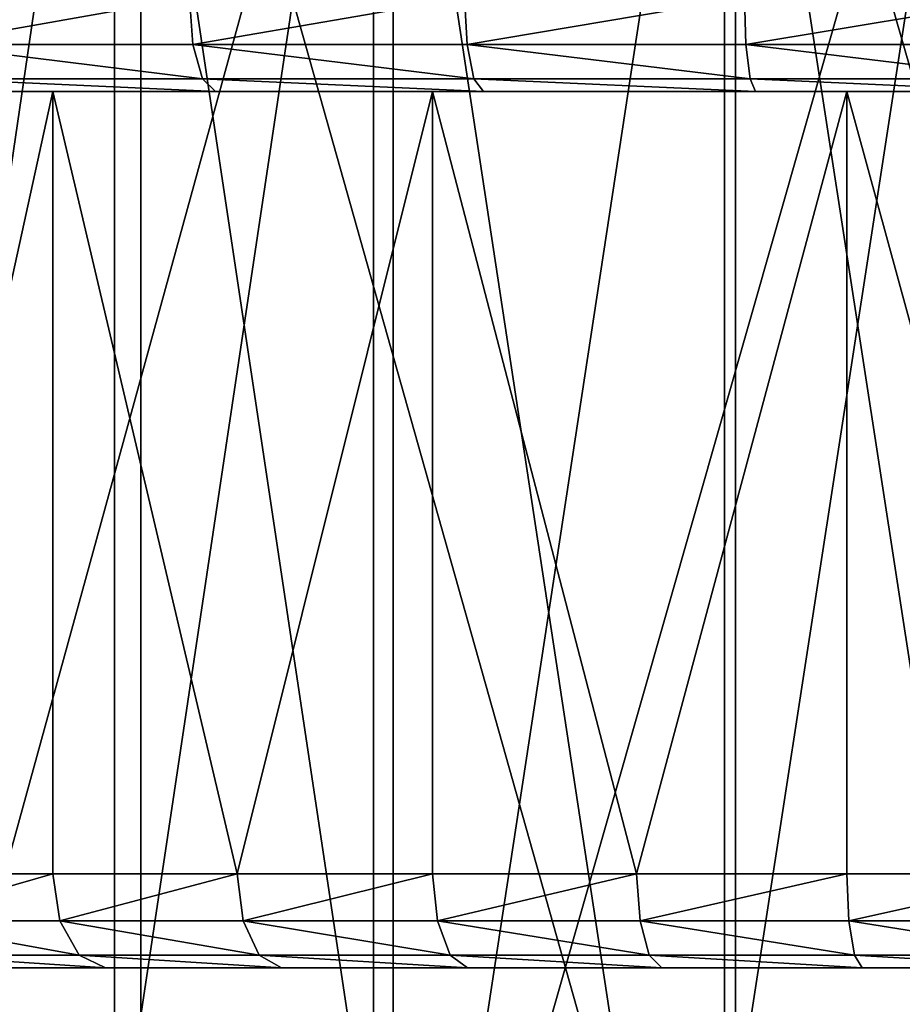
# Model space of a CAD drawing. Extents: x 2 to 502, y 1 to 119.
# Tile 47 of 76: x 297 to 307, y 16 to 26. Entities that reach past the tile are written whole.
import ezdxf

# ---------------------------------------------------------------- set-up
doc = ezdxf.new("R2010")
doc.units = 0
doc.header["$LTSCALE"] = 25.4
doc.layers.get('0').update_dxf_attribs({"color": 13, "linetype": 'CONTINUOUS'})

# ---------------------------------------------------------------- blocks, each defined once
blk = doc.blocks.new('SUNSET-A-7653_STL')
at = {"color": 250}
mesh = blk.add_polyface(dxfattribs=at)
corners = [(298.313, 31.889, 630.596), (295.18, 10.489, 631.651), (292.144, 31.889, 632.961)]
mesh.append_faces([[corners[k] for k in face] for face in [(0, 1, 2)]], dxfattribs={"color": 250})
mesh = blk.add_polyface(dxfattribs=at)
corners = [(298.592, 9.489, 631.556), (292.578, 31.889, 633.862), (292.578, 9.489, 633.862), (298.592, 31.889, 631.556)]
mesh.append_faces([[corners[k] for k in face] for face in [(0, 1, 2), (1, 0, 3)]], dxfattribs={"vtx0": -1, "color": 250})
mesh = blk.add_polyface(dxfattribs=at)
corners = [(297.861, 10.489, 707.269), (294.74, 31.889, 706.177), (294.74, 10.489, 706.177)]
mesh.append_faces([[corners[k] for k in face] for face in [(0, 1, 2)]], dxfattribs={"color": 250})
mesh = blk.add_polyface(dxfattribs=at)
corners = [(301.061, 31.889, 708.1), (294.74, 31.889, 706.177), (297.861, 10.489, 707.269)]
mesh.append_faces([[corners[k] for k in face] for face in [(0, 1, 2)]], dxfattribs={"color": 250})
mesh = blk.add_polyface(dxfattribs=at)
corners = [(301.272, 31.889, 707.122), (295.109, 9.489, 705.248), (295.109, 31.889, 705.248), (301.272, 9.489, 707.122)]
mesh.append_faces([[corners[k] for k in face] for face in [(0, 1, 2), (1, 0, 3)]], dxfattribs={"vtx0": -1, "color": 250})
mesh = blk.add_polyface(dxfattribs=at)
corners = [(298.313, 10.489, 630.596), (295.18, 10.489, 631.651), (298.313, 31.889, 630.596)]
mesh.append_faces([[corners[k] for k in face] for face in [(0, 1, 2)]], dxfattribs={"color": 250})
mesh = blk.add_polyface(dxfattribs=at)
corners = [(301.061, 31.889, 708.1), (297.861, 10.489, 707.269), (301.061, 10.489, 708.1)]
mesh.append_faces([[corners[k] for k in face] for face in [(0, 1, 2)]], dxfattribs={"color": 250})
mesh = blk.add_polyface(dxfattribs=at)
corners = [(304.786, 31.889, 629.279), (301.522, 10.489, 629.804), (298.313, 31.889, 630.596)]
mesh.append_faces([[corners[k] for k in face] for face in [(0, 1, 2)]], dxfattribs={"color": 250})
mesh = blk.add_polyface(dxfattribs=at)
corners = [(301.522, 10.489, 629.804), (298.313, 10.489, 630.596), (298.313, 31.889, 630.596)]
mesh.append_faces([[corners[k] for k in face] for face in [(0, 1, 2)]], dxfattribs={"color": 250})
mesh = blk.add_polyface(dxfattribs=at)
corners = [(304.904, 9.489, 630.272), (298.592, 31.889, 631.556), (298.592, 9.489, 631.556), (304.904, 31.889, 630.272)]
mesh.append_faces([[corners[k] for k in face] for face in [(0, 1, 2), (1, 0, 3)]], dxfattribs={"vtx0": -1, "color": 250})
mesh = blk.add_polyface(dxfattribs=at)
corners = [(304.318, 10.489, 708.663), (301.061, 31.889, 708.1), (301.061, 10.489, 708.1)]
mesh.append_faces([[corners[k] for k in face] for face in [(0, 1, 2)]], dxfattribs={"color": 250})
mesh = blk.add_polyface(dxfattribs=at)
corners = [(307.612, 31.889, 708.955), (301.061, 31.889, 708.1), (304.318, 10.489, 708.663)]
mesh.append_faces([[corners[k] for k in face] for face in [(0, 1, 2)]], dxfattribs={"color": 250})
mesh = blk.add_polyface(dxfattribs=at)
corners = [(307.659, 31.889, 707.956), (301.272, 9.489, 707.122), (301.272, 31.889, 707.122), (307.659, 9.489, 707.956)]
mesh.append_faces([[corners[k] for k in face] for face in [(0, 1, 2), (1, 0, 3)]], dxfattribs={"vtx0": -1, "color": 250})
mesh = blk.add_polyface(dxfattribs=at)
corners = [(304.786, 10.489, 629.279), (301.522, 10.489, 629.804), (304.786, 31.889, 629.279)]
mesh.append_faces([[corners[k] for k in face] for face in [(0, 1, 2)]], dxfattribs={"color": 250})
mesh = blk.add_polyface(dxfattribs=at)
corners = [(307.612, 31.889, 708.955), (304.318, 10.489, 708.663), (307.612, 10.489, 708.955)]
mesh.append_faces([[corners[k] for k in face] for face in [(0, 1, 2)]], dxfattribs={"color": 250})
mesh = blk.add_polyface(dxfattribs=at)
corners = [(311.388, 31.889, 629.045), (308.083, 10.489, 629.025), (304.786, 31.889, 629.279)]
mesh.append_faces([[corners[k] for k in face] for face in [(0, 1, 2)]], dxfattribs={"color": 250})
mesh = blk.add_polyface(dxfattribs=at)
corners = [(308.083, 10.489, 629.025), (304.786, 10.489, 629.279), (304.786, 31.889, 629.279)]
mesh.append_faces([[corners[k] for k in face] for face in [(0, 1, 2)]], dxfattribs={"color": 250})
mesh = blk.add_polyface(dxfattribs=at)
corners = [(311.341, 9.489, 630.044), (304.904, 31.889, 630.272), (304.904, 9.489, 630.272), (311.341, 31.889, 630.044)]
mesh.append_faces([[corners[k] for k in face] for face in [(0, 1, 2), (1, 0, 3)]], dxfattribs={"vtx0": -1, "color": 250})
at = {"color": 0}
mesh = blk.add_polyface(dxfattribs=at)
corners = [(299.109, 26.189, 633.125), (296.303, 25.689, 634.202), (296.255, 26.189, 634.077), (299.146, 25.689, 633.253)]
mesh.append_faces([[corners[k] for k in face] for face in [(0, 1, 2), (1, 0, 3)]], dxfattribs={"vtx0": -1, "color": 0})
mesh = blk.add_polyface(dxfattribs=at)
corners = [(296.303, 25.689, 703.798), (299.109, 26.189, 704.875), (296.255, 26.189, 703.923), (299.146, 25.689, 704.747)]
mesh.append_faces([[corners[k] for k in face] for face in [(0, 1, 2), (1, 0, 3)]], dxfattribs={"vtx0": -1, "color": 0})
mesh = blk.add_polyface(dxfattribs=at)
corners = [(302.029, 26.189, 632.405), (299.146, 25.689, 633.253), (299.109, 26.189, 633.125), (302.056, 25.689, 632.536)]
mesh.append_faces([[corners[k] for k in face] for face in [(0, 1, 2), (1, 0, 3)]], dxfattribs={"vtx0": -1, "color": 0})
mesh = blk.add_polyface(dxfattribs=at)
corners = [(299.146, 25.689, 704.747), (302.029, 26.189, 705.595), (299.109, 26.189, 704.875), (302.056, 25.689, 705.464)]
mesh.append_faces([[corners[k] for k in face] for face in [(0, 1, 2), (1, 0, 3)]], dxfattribs={"vtx0": -1, "color": 0})
mesh = blk.add_polyface(dxfattribs=at)
corners = [(304.998, 26.189, 631.922), (302.056, 25.689, 632.536), (302.029, 26.189, 632.405), (305.014, 25.689, 632.055)]
mesh.append_faces([[corners[k] for k in face] for face in [(0, 1, 2), (1, 0, 3)]], dxfattribs={"vtx0": -1, "color": 0})
mesh = blk.add_polyface(dxfattribs=at)
corners = [(302.056, 25.689, 705.464), (304.998, 26.189, 706.078), (302.029, 26.189, 705.595), (305.014, 25.689, 705.945)]
mesh.append_faces([[corners[k] for k in face] for face in [(0, 1, 2), (1, 0, 3)]], dxfattribs={"vtx0": -1, "color": 0})
mesh = blk.add_polyface(dxfattribs=at)
corners = [(307.996, 26.189, 631.68), (305.014, 25.689, 632.055), (304.998, 26.189, 631.922), (308.001, 25.689, 631.814)]
mesh.append_faces([[corners[k] for k in face] for face in [(0, 1, 2), (1, 0, 3)]], dxfattribs={"vtx0": -1, "color": 0})
mesh = blk.add_polyface(dxfattribs=at)
corners = [(305.014, 25.689, 705.945), (307.996, 26.189, 706.32), (304.998, 26.189, 706.078), (308.001, 25.689, 706.186)]
mesh.append_faces([[corners[k] for k in face] for face in [(0, 1, 2), (1, 0, 3)]], dxfattribs={"vtx0": -1, "color": 0})
mesh = blk.add_polyface(dxfattribs=at)
corners = [(299.248, 25.323, 633.605), (296.303, 25.689, 634.202), (299.146, 25.689, 633.253), (296.433, 25.323, 634.545)]
mesh.append_faces([[corners[k] for k in face] for face in [(0, 1, 2), (1, 0, 3)]], dxfattribs={"vtx0": -1, "color": 0})
mesh = blk.add_polyface(dxfattribs=at)
corners = [(299.248, 25.323, 704.395), (296.303, 25.689, 703.798), (296.433, 25.323, 703.455), (299.146, 25.689, 704.747)]
mesh.append_faces([[corners[k] for k in face] for face in [(0, 1, 2), (1, 0, 3)]], dxfattribs={"vtx0": -1, "color": 0})
mesh = blk.add_polyface(dxfattribs=at)
corners = [(302.129, 25.323, 632.895), (299.146, 25.689, 633.253), (302.056, 25.689, 632.536), (299.248, 25.323, 633.605)]
mesh.append_faces([[corners[k] for k in face] for face in [(0, 1, 2), (1, 0, 3)]], dxfattribs={"vtx0": -1, "color": 0})
mesh = blk.add_polyface(dxfattribs=at)
corners = [(302.129, 25.323, 705.105), (299.146, 25.689, 704.747), (299.248, 25.323, 704.395), (302.056, 25.689, 705.464)]
mesh.append_faces([[corners[k] for k in face] for face in [(0, 1, 2), (1, 0, 3)]], dxfattribs={"vtx0": -1, "color": 0})
mesh = blk.add_polyface(dxfattribs=at)
corners = [(305.058, 25.323, 632.419), (302.056, 25.689, 632.536), (305.014, 25.689, 632.055), (302.129, 25.323, 632.895)]
mesh.append_faces([[corners[k] for k in face] for face in [(0, 1, 2), (1, 0, 3)]], dxfattribs={"vtx0": -1, "color": 0})
mesh = blk.add_polyface(dxfattribs=at)
corners = [(305.058, 25.323, 705.581), (302.056, 25.689, 705.464), (302.129, 25.323, 705.105), (305.014, 25.689, 705.945)]
mesh.append_faces([[corners[k] for k in face] for face in [(0, 1, 2), (1, 0, 3)]], dxfattribs={"vtx0": -1, "color": 0})
mesh = blk.add_polyface(dxfattribs=at)
corners = [(308.016, 25.323, 632.18), (305.014, 25.689, 632.055), (308.001, 25.689, 631.814), (305.058, 25.323, 632.419)]
mesh.append_faces([[corners[k] for k in face] for face in [(0, 1, 2), (1, 0, 3)]], dxfattribs={"vtx0": -1, "color": 0})
mesh = blk.add_polyface(dxfattribs=at)
corners = [(308.016, 25.323, 705.82), (305.014, 25.689, 705.945), (305.058, 25.323, 705.581), (308.001, 25.689, 706.186)]
mesh.append_faces([[corners[k] for k in face] for face in [(0, 1, 2), (1, 0, 3)]], dxfattribs={"vtx0": -1, "color": 0})
mesh = blk.add_polyface(dxfattribs=at)
corners = [(299.387, 25.189, 634.085), (296.433, 25.323, 634.545), (299.248, 25.323, 633.605), (296.61, 25.189, 635.012)]
mesh.append_faces([[corners[k] for k in face] for face in [(0, 1, 2), (1, 0, 3)]], dxfattribs={"vtx0": -1, "color": 0})
mesh = blk.add_polyface(dxfattribs=at)
corners = [(299.387, 25.189, 703.915), (296.433, 25.323, 703.455), (296.61, 25.189, 702.988), (299.248, 25.323, 704.395)]
mesh.append_faces([[corners[k] for k in face] for face in [(0, 1, 2), (1, 0, 3)]], dxfattribs={"vtx0": -1, "color": 0})
mesh = blk.add_polyface(dxfattribs=at)
corners = [(302.229, 25.189, 633.385), (299.248, 25.323, 633.605), (302.129, 25.323, 632.895), (299.387, 25.189, 634.085)]
mesh.append_faces([[corners[k] for k in face] for face in [(0, 1, 2), (1, 0, 3)]], dxfattribs={"vtx0": -1, "color": 0})
mesh = blk.add_polyface(dxfattribs=at)
corners = [(302.229, 25.189, 704.615), (299.248, 25.323, 704.395), (299.387, 25.189, 703.915), (302.129, 25.323, 705.105)]
mesh.append_faces([[corners[k] for k in face] for face in [(0, 1, 2), (1, 0, 3)]], dxfattribs={"vtx0": -1, "color": 0})
mesh = blk.add_polyface(dxfattribs=at)
corners = [(305.118, 25.189, 632.915), (302.129, 25.323, 632.895), (305.058, 25.323, 632.419), (302.229, 25.189, 633.385)]
mesh.append_faces([[corners[k] for k in face] for face in [(0, 1, 2), (1, 0, 3)]], dxfattribs={"vtx0": -1, "color": 0})
mesh = blk.add_polyface(dxfattribs=at)
corners = [(305.118, 25.189, 705.085), (302.129, 25.323, 705.105), (302.229, 25.189, 704.615), (305.058, 25.323, 705.581)]
mesh.append_faces([[corners[k] for k in face] for face in [(0, 1, 2), (1, 0, 3)]], dxfattribs={"vtx0": -1, "color": 0})
mesh = blk.add_polyface(dxfattribs=at)
corners = [(308.036, 25.189, 632.68), (305.058, 25.323, 632.419), (308.016, 25.323, 632.18), (305.118, 25.189, 632.915)]
mesh.append_faces([[corners[k] for k in face] for face in [(0, 1, 2), (1, 0, 3)]], dxfattribs={"vtx0": -1, "color": 0})
mesh = blk.add_polyface(dxfattribs=at)
corners = [(308.036, 25.189, 705.32), (305.058, 25.323, 705.581), (305.118, 25.189, 705.085), (308.016, 25.323, 705.82)]
mesh.append_faces([[corners[k] for k in face] for face in [(0, 1, 2), (1, 0, 3)]], dxfattribs={"vtx0": -1, "color": 0})
mesh = blk.add_polyface(dxfattribs=at)
corners = [(313.882, 25.189, 632.915), (308.036, 25.189, 632.68), (310.964, 25.189, 632.68), (305.118, 25.189, 632.915), (316.771, 25.189, 633.385), (302.229, 25.189, 633.385), (319.613, 25.189, 634.085), (299.387, 25.189, 634.085), (322.39, 25.189, 635.012), (296.61, 25.189, 635.012), (325.083, 25.189, 636.16), (293.917, 25.189, 636.16), (327.675, 25.189, 637.52), (291.325, 25.189, 637.52), (330.149, 25.189, 639.085), (288.851, 25.189, 639.085), (332.489, 25.189, 640.843), (286.511, 25.189, 640.843), (309.5, 25.189, 641.15), (334.681, 25.189, 642.784), (310.25, 25.189, 641.351), (310.799, 25.189, 641.9), (311, 25.189, 642.65), (310.799, 25.189, 643.4), (336.708, 25.189, 644.896), (310.25, 25.189, 643.949), (309.5, 25.189, 644.15), (284.319, 25.189, 642.784), (308.75, 25.189, 641.351), (308.201, 25.189, 641.9), (308, 25.189, 642.65), (308.201, 25.189, 643.4), (282.292, 25.189, 644.896), (308.75, 25.189, 643.949), (338.56, 25.189, 647.163), (280.44, 25.189, 647.163), (310.642, 25.189, 647.931), (340.223, 25.189, 649.572), (315.145, 25.189, 648.669), (319.383, 25.189, 650.358), (341.686, 25.189, 652.107), (323.16, 25.189, 652.918), (342.941, 25.189, 654.752), (326.298, 25.189, 656.231), (343.979, 25.189, 657.489), (328.65, 25.189, 660.14), (344.794, 25.189, 660.301), (330.107, 25.189, 664.464), (345.379, 25.189, 663.169), (345.732, 25.189, 666.075), (330.6, 25.189, 669), (345.85, 25.189, 669), (345.732, 25.189, 671.925), (330.107, 25.189, 673.536), (345.379, 25.189, 674.831), (328.65, 25.189, 677.86), (344.794, 25.189, 677.699), (343.979, 25.189, 680.511), (326.298, 25.189, 681.769), (342.941, 25.189, 683.248), (323.16, 25.189, 685.082), (341.686, 25.189, 685.893), (319.383, 25.189, 687.642), (340.223, 25.189, 688.428), (315.145, 25.189, 689.331), (338.56, 25.189, 690.837), (310.642, 25.189, 690.069), (278.777, 25.189, 649.572), (306.086, 25.189, 648.178), (301.69, 25.189, 649.399), (297.659, 25.189, 651.536), (277.314, 25.189, 652.107), (294.181, 25.189, 654.49), (276.059, 25.189, 654.752), (291.42, 25.189, 658.122), (275.021, 25.189, 657.489), (274.206, 25.189, 660.301), (289.505, 25.189, 662.263), (273.621, 25.189, 663.169), (288.524, 25.189, 666.719), (273.268, 25.189, 666.075), (273.15, 25.189, 669), (288.4, 25.189, 669), (288.524, 25.189, 671.281), (273.268, 25.189, 671.925), (289.505, 25.189, 675.737), (273.621, 25.189, 674.831), (274.206, 25.189, 677.699), (291.42, 25.189, 679.878), (275.021, 25.189, 680.511), (294.181, 25.189, 683.51), (276.059, 25.189, 683.248), (277.314, 25.189, 685.893), (297.659, 25.189, 686.464), (278.777, 25.189, 688.428), (301.69, 25.189, 688.601), (280.44, 25.189, 690.837), (306.086, 25.189, 689.822), (336.708, 25.189, 693.104), (282.292, 25.189, 693.104), (309.5, 25.189, 693.85), (334.681, 25.189, 695.216), (310.25, 25.189, 694.051), (310.799, 25.189, 694.6), (311, 25.189, 695.35), (332.489, 25.189, 697.157), (310.799, 25.189, 696.1), (310.25, 25.189, 696.649), (309.5, 25.189, 696.85), (284.319, 25.189, 695.216), (308.75, 25.189, 694.051), (308.201, 25.189, 694.6), (308, 25.189, 695.35), (286.511, 25.189, 697.157), (308.201, 25.189, 696.1), (308.75, 25.189, 696.649), (330.149, 25.189, 698.915), (288.851, 25.189, 698.915), (327.675, 25.189, 700.48), (291.325, 25.189, 700.48), (325.083, 25.189, 701.84), (293.917, 25.189, 701.84), (322.39, 25.189, 702.988), (296.61, 25.189, 702.988), (319.613, 25.189, 703.915), (299.387, 25.189, 703.915), (316.771, 25.189, 704.615), (302.229, 25.189, 704.615), (313.882, 25.189, 705.085), (305.118, 25.189, 705.085), (310.964, 25.189, 705.32), (308.036, 25.189, 705.32)]
mesh.append_faces([[corners[k] for k in face] for face in [(0, 1, 2), (129, 130, 131)]], dxfattribs={"vtx0": -1, "color": 0})
mesh.append_faces([[corners[k] for k in face] for face in [(1, 0, 3), (3, 4, 5), (5, 6, 7), (7, 8, 9), (9, 10, 11), (11, 12, 13), (13, 14, 15), (15, 16, 17), (18, 19, 20), (20, 19, 21), (21, 19, 22), (22, 19, 23), (23, 24, 25), (25, 24, 26), (27, 31, 32), (32, 34, 35), (36, 37, 38), (38, 37, 39), (39, 40, 41), (41, 42, 43), (43, 44, 45), (45, 46, 47), (47, 49, 50), (50, 52, 53), (53, 54, 55), (55, 57, 58), (58, 59, 60), (60, 61, 62), (62, 63, 64), (64, 65, 66), (67, 70, 71), (71, 72, 73), (73, 74, 75), (75, 74, 76), (76, 77, 78), (78, 79, 80), (80, 79, 81), (81, 83, 84), (84, 85, 86), (86, 85, 87), (87, 88, 89), (89, 90, 91), (91, 90, 92), (92, 93, 94), (94, 95, 96), (96, 98, 99), (100, 101, 102), (102, 101, 103), (103, 101, 104), (104, 105, 106), (106, 105, 107), (107, 105, 108), (109, 112, 113), (113, 116, 117), (117, 118, 119), (119, 120, 121), (121, 122, 123), (123, 124, 125), (125, 126, 127), (127, 128, 129)]], dxfattribs={"vtx0": -1, "vtx1": -1, "color": 0})
mesh.append_faces([[corners[k] for k in face] for face in [(17, 16, 18), (32, 26, 24), (35, 34, 36), (96, 66, 65), (99, 98, 100), (113, 108, 105)]], dxfattribs={"vtx0": -1, "vtx1": -1, "vtx2": -1, "color": 0})
mesh.append_faces([[corners[k] for k in face] for face in [(3, 0, 4), (5, 4, 6), (7, 6, 8), (9, 8, 10), (11, 10, 12), (13, 12, 14), (15, 14, 16), (18, 16, 19), (23, 19, 24), (18, 27, 17), (27, 18, 28), (27, 28, 29), (27, 29, 30), (27, 30, 31), (32, 31, 33), (32, 33, 26), (32, 24, 34), (36, 34, 37), (39, 37, 40), (41, 40, 42), (43, 42, 44), (45, 44, 46), (47, 46, 48), (47, 48, 49), (50, 49, 51), (50, 51, 52), (53, 52, 54), (55, 54, 56), (55, 56, 57), (58, 57, 59), (60, 59, 61), (62, 61, 63), (64, 63, 65), (36, 67, 35), (67, 36, 68), (67, 68, 69), (67, 69, 70), (71, 70, 72), (73, 72, 74), (76, 74, 77), (78, 77, 79), (81, 79, 82), (81, 82, 83), (84, 83, 85), (87, 85, 88), (89, 88, 90), (92, 90, 93), (94, 93, 95), (96, 95, 97), (96, 97, 66), (96, 65, 98), (100, 98, 101), (104, 101, 105), (100, 109, 99), (109, 100, 110), (109, 110, 111), (109, 111, 112), (113, 112, 114), (113, 114, 115), (113, 115, 108), (113, 105, 116), (117, 116, 118), (119, 118, 120), (121, 120, 122), (123, 122, 124), (125, 124, 126), (127, 126, 128), (129, 128, 130)]], dxfattribs={"vtx0": -1, "vtx2": -1, "color": 0})
mesh = blk.add_polyface(dxfattribs=at)
corners = [(297.659, 25.189, 686.464), (294.181, 25.189, 683.51), (295.84, 16.889, 685.082)]
mesh.append_faces([[corners[k] for k in face] for face in [(0, 1, 2)]], dxfattribs={"color": 0})
mesh = blk.add_polyface(dxfattribs=at)
corners = [(297.659, 25.189, 651.536), (295.84, 16.889, 652.918), (294.181, 25.189, 654.49)]
mesh.append_faces([[corners[k] for k in face] for face in [(0, 1, 2)]], dxfattribs={"color": 0})
mesh = blk.add_polyface(dxfattribs=at)
corners = [(297.659, 25.189, 686.464), (295.84, 16.889, 685.082), (297.659, 16.889, 686.464)]
mesh.append_faces([[corners[k] for k in face] for face in [(0, 1, 2)]], dxfattribs={"color": 0})
mesh = blk.add_polyface(dxfattribs=at)
corners = [(297.659, 16.889, 651.536), (295.84, 16.889, 652.918), (297.659, 25.189, 651.536)]
mesh.append_faces([[corners[k] for k in face] for face in [(0, 1, 2)]], dxfattribs={"color": 0})
mesh = blk.add_polyface(dxfattribs=at)
corners = [(301.69, 25.189, 688.601), (297.659, 25.189, 686.464), (299.617, 16.889, 687.642)]
mesh.append_faces([[corners[k] for k in face] for face in [(0, 1, 2)]], dxfattribs={"color": 0})
mesh = blk.add_polyface(dxfattribs=at)
corners = [(299.617, 16.889, 687.642), (297.659, 25.189, 686.464), (297.659, 16.889, 686.464)]
mesh.append_faces([[corners[k] for k in face] for face in [(0, 1, 2)]], dxfattribs={"color": 0})
mesh = blk.add_polyface(dxfattribs=at)
corners = [(301.69, 25.189, 649.399), (299.617, 16.889, 650.358), (297.659, 25.189, 651.536)]
mesh.append_faces([[corners[k] for k in face] for face in [(0, 1, 2)]], dxfattribs={"color": 0})
mesh = blk.add_polyface(dxfattribs=at)
corners = [(299.617, 16.889, 650.358), (297.659, 16.889, 651.536), (297.659, 25.189, 651.536)]
mesh.append_faces([[corners[k] for k in face] for face in [(0, 1, 2)]], dxfattribs={"color": 0})
mesh = blk.add_polyface(dxfattribs=at)
corners = [(301.69, 25.189, 688.601), (299.617, 16.889, 687.642), (301.69, 16.889, 688.601)]
mesh.append_faces([[corners[k] for k in face] for face in [(0, 1, 2)]], dxfattribs={"color": 0})
mesh = blk.add_polyface(dxfattribs=at)
corners = [(301.69, 16.889, 649.399), (299.617, 16.889, 650.358), (301.69, 25.189, 649.399)]
mesh.append_faces([[corners[k] for k in face] for face in [(0, 1, 2)]], dxfattribs={"color": 0})
mesh = blk.add_polyface(dxfattribs=at)
corners = [(306.086, 25.189, 689.822), (301.69, 25.189, 688.601), (303.855, 16.889, 689.331)]
mesh.append_faces([[corners[k] for k in face] for face in [(0, 1, 2)]], dxfattribs={"color": 0})
mesh = blk.add_polyface(dxfattribs=at)
corners = [(303.855, 16.889, 689.331), (301.69, 25.189, 688.601), (301.69, 16.889, 688.601)]
mesh.append_faces([[corners[k] for k in face] for face in [(0, 1, 2)]], dxfattribs={"color": 0})
mesh = blk.add_polyface(dxfattribs=at)
corners = [(306.086, 25.189, 648.178), (303.855, 16.889, 648.669), (301.69, 25.189, 649.399)]
mesh.append_faces([[corners[k] for k in face] for face in [(0, 1, 2)]], dxfattribs={"color": 0})
mesh = blk.add_polyface(dxfattribs=at)
corners = [(303.855, 16.889, 648.669), (301.69, 16.889, 649.399), (301.69, 25.189, 649.399)]
mesh.append_faces([[corners[k] for k in face] for face in [(0, 1, 2)]], dxfattribs={"color": 0})
mesh = blk.add_polyface(dxfattribs=at)
corners = [(306.086, 25.189, 689.822), (303.855, 16.889, 689.331), (306.086, 16.889, 689.822)]
mesh.append_faces([[corners[k] for k in face] for face in [(0, 1, 2)]], dxfattribs={"color": 0})
mesh = blk.add_polyface(dxfattribs=at)
corners = [(306.086, 16.889, 648.178), (303.855, 16.889, 648.669), (306.086, 25.189, 648.178)]
mesh.append_faces([[corners[k] for k in face] for face in [(0, 1, 2)]], dxfattribs={"color": 0})
mesh = blk.add_polyface(dxfattribs=at)
corners = [(310.642, 25.189, 690.069), (306.086, 25.189, 689.822), (308.358, 16.889, 690.069)]
mesh.append_faces([[corners[k] for k in face] for face in [(0, 1, 2)]], dxfattribs={"color": 0})
mesh = blk.add_polyface(dxfattribs=at)
corners = [(308.358, 16.889, 690.069), (306.086, 25.189, 689.822), (306.086, 16.889, 689.822)]
mesh.append_faces([[corners[k] for k in face] for face in [(0, 1, 2)]], dxfattribs={"color": 0})
mesh = blk.add_polyface(dxfattribs=at)
corners = [(310.642, 25.189, 647.931), (308.358, 16.889, 647.931), (306.086, 25.189, 648.178)]
mesh.append_faces([[corners[k] for k in face] for face in [(0, 1, 2)]], dxfattribs={"color": 0})
mesh = blk.add_polyface(dxfattribs=at)
corners = [(308.358, 16.889, 647.931), (306.086, 16.889, 648.178), (306.086, 25.189, 648.178)]
mesh.append_faces([[corners[k] for k in face] for face in [(0, 1, 2)]], dxfattribs={"color": 0})
mesh = blk.add_polyface(dxfattribs=at)
corners = [(297.659, 16.889, 651.536), (295.927, 16.389, 653.021), (295.84, 16.889, 652.918), (297.734, 16.389, 651.647)]
mesh.append_faces([[corners[k] for k in face] for face in [(0, 1, 2), (1, 0, 3)]], dxfattribs={"vtx0": -1, "color": 0})
mesh = blk.add_polyface(dxfattribs=at)
corners = [(295.927, 16.389, 684.979), (297.659, 16.889, 686.464), (295.84, 16.889, 685.082), (297.734, 16.389, 686.353)]
mesh.append_faces([[corners[k] for k in face] for face in [(0, 1, 2), (1, 0, 3)]], dxfattribs={"vtx0": -1, "color": 0})
mesh = blk.add_polyface(dxfattribs=at)
corners = [(299.617, 16.889, 650.358), (297.734, 16.389, 651.647), (297.659, 16.889, 651.536), (299.679, 16.389, 650.476)]
mesh.append_faces([[corners[k] for k in face] for face in [(0, 1, 2), (1, 0, 3)]], dxfattribs={"vtx0": -1, "color": 0})
mesh = blk.add_polyface(dxfattribs=at)
corners = [(297.734, 16.389, 686.353), (299.617, 16.889, 687.642), (297.659, 16.889, 686.464), (299.679, 16.389, 687.524)]
mesh.append_faces([[corners[k] for k in face] for face in [(0, 1, 2), (1, 0, 3)]], dxfattribs={"vtx0": -1, "color": 0})
mesh = blk.add_polyface(dxfattribs=at)
corners = [(301.69, 16.889, 649.399), (299.679, 16.389, 650.476), (299.617, 16.889, 650.358), (301.74, 16.389, 649.523)]
mesh.append_faces([[corners[k] for k in face] for face in [(0, 1, 2), (1, 0, 3)]], dxfattribs={"vtx0": -1, "color": 0})
mesh = blk.add_polyface(dxfattribs=at)
corners = [(299.679, 16.389, 687.524), (301.69, 16.889, 688.601), (299.617, 16.889, 687.642), (301.74, 16.389, 688.477)]
mesh.append_faces([[corners[k] for k in face] for face in [(0, 1, 2), (1, 0, 3)]], dxfattribs={"vtx0": -1, "color": 0})
mesh = blk.add_polyface(dxfattribs=at)
corners = [(303.855, 16.889, 648.669), (301.74, 16.389, 649.523), (301.69, 16.889, 649.399), (303.891, 16.389, 648.798)]
mesh.append_faces([[corners[k] for k in face] for face in [(0, 1, 2), (1, 0, 3)]], dxfattribs={"vtx0": -1, "color": 0})
mesh = blk.add_polyface(dxfattribs=at)
corners = [(301.74, 16.389, 688.477), (303.855, 16.889, 689.331), (301.69, 16.889, 688.601), (303.891, 16.389, 689.202)]
mesh.append_faces([[corners[k] for k in face] for face in [(0, 1, 2), (1, 0, 3)]], dxfattribs={"vtx0": -1, "color": 0})
mesh = blk.add_polyface(dxfattribs=at)
corners = [(306.086, 16.889, 648.178), (303.891, 16.389, 648.798), (303.855, 16.889, 648.669), (306.108, 16.389, 648.31)]
mesh.append_faces([[corners[k] for k in face] for face in [(0, 1, 2), (1, 0, 3)]], dxfattribs={"vtx0": -1, "color": 0})
mesh = blk.add_polyface(dxfattribs=at)
corners = [(303.891, 16.389, 689.202), (306.086, 16.889, 689.822), (303.855, 16.889, 689.331), (306.108, 16.389, 689.69)]
mesh.append_faces([[corners[k] for k in face] for face in [(0, 1, 2), (1, 0, 3)]], dxfattribs={"vtx0": -1, "color": 0})
mesh = blk.add_polyface(dxfattribs=at)
corners = [(308.358, 16.889, 647.931), (306.108, 16.389, 648.31), (306.086, 16.889, 648.178), (308.365, 16.389, 648.065)]
mesh.append_faces([[corners[k] for k in face] for face in [(0, 1, 2), (1, 0, 3)]], dxfattribs={"vtx0": -1, "color": 0})
mesh = blk.add_polyface(dxfattribs=at)
corners = [(306.108, 16.389, 689.69), (308.358, 16.889, 690.069), (306.086, 16.889, 689.822), (308.365, 16.389, 689.935)]
mesh.append_faces([[corners[k] for k in face] for face in [(0, 1, 2), (1, 0, 3)]], dxfattribs={"vtx0": -1, "color": 0})
mesh = blk.add_polyface(dxfattribs=at)
corners = [(297.94, 16.023, 651.95), (295.927, 16.389, 653.021), (297.734, 16.389, 651.647), (296.164, 16.023, 653.299)]
mesh.append_faces([[corners[k] for k in face] for face in [(0, 1, 2), (1, 0, 3)]], dxfattribs={"vtx0": -1, "color": 0})
mesh = blk.add_polyface(dxfattribs=at)
corners = [(297.94, 16.023, 686.05), (295.927, 16.389, 684.979), (296.164, 16.023, 684.701), (297.734, 16.389, 686.353)]
mesh.append_faces([[corners[k] for k in face] for face in [(0, 1, 2), (1, 0, 3)]], dxfattribs={"vtx0": -1, "color": 0})
mesh = blk.add_polyface(dxfattribs=at)
corners = [(299.851, 16.023, 650.8), (297.734, 16.389, 651.647), (299.679, 16.389, 650.476), (297.94, 16.023, 651.95)]
mesh.append_faces([[corners[k] for k in face] for face in [(0, 1, 2), (1, 0, 3)]], dxfattribs={"vtx0": -1, "color": 0})
mesh = blk.add_polyface(dxfattribs=at)
corners = [(299.851, 16.023, 687.2), (297.734, 16.389, 686.353), (297.94, 16.023, 686.05), (299.679, 16.389, 687.524)]
mesh.append_faces([[corners[k] for k in face] for face in [(0, 1, 2), (1, 0, 3)]], dxfattribs={"vtx0": -1, "color": 0})
mesh = blk.add_polyface(dxfattribs=at)
corners = [(301.875, 16.023, 649.863), (299.679, 16.389, 650.476), (301.74, 16.389, 649.523), (299.851, 16.023, 650.8)]
mesh.append_faces([[corners[k] for k in face] for face in [(0, 1, 2), (1, 0, 3)]], dxfattribs={"vtx0": -1, "color": 0})
mesh = blk.add_polyface(dxfattribs=at)
corners = [(301.875, 16.023, 688.137), (299.679, 16.389, 687.524), (299.851, 16.023, 687.2), (301.74, 16.389, 688.477)]
mesh.append_faces([[corners[k] for k in face] for face in [(0, 1, 2), (1, 0, 3)]], dxfattribs={"vtx0": -1, "color": 0})
mesh = blk.add_polyface(dxfattribs=at)
corners = [(303.989, 16.023, 649.151), (301.74, 16.389, 649.523), (303.891, 16.389, 648.798), (301.875, 16.023, 649.863)]
mesh.append_faces([[corners[k] for k in face] for face in [(0, 1, 2), (1, 0, 3)]], dxfattribs={"vtx0": -1, "color": 0})
mesh = blk.add_polyface(dxfattribs=at)
corners = [(303.989, 16.023, 688.849), (301.74, 16.389, 688.477), (301.875, 16.023, 688.137), (303.891, 16.389, 689.202)]
mesh.append_faces([[corners[k] for k in face] for face in [(0, 1, 2), (1, 0, 3)]], dxfattribs={"vtx0": -1, "color": 0})
mesh = blk.add_polyface(dxfattribs=at)
corners = [(306.167, 16.023, 648.671), (303.891, 16.389, 648.798), (306.108, 16.389, 648.31), (303.989, 16.023, 649.151)]
mesh.append_faces([[corners[k] for k in face] for face in [(0, 1, 2), (1, 0, 3)]], dxfattribs={"vtx0": -1, "color": 0})
mesh = blk.add_polyface(dxfattribs=at)
corners = [(306.167, 16.023, 689.329), (303.891, 16.389, 689.202), (303.989, 16.023, 688.849), (306.108, 16.389, 689.69)]
mesh.append_faces([[corners[k] for k in face] for face in [(0, 1, 2), (1, 0, 3)]], dxfattribs={"vtx0": -1, "color": 0})
mesh = blk.add_polyface(dxfattribs=at)
corners = [(308.385, 16.023, 648.43), (306.108, 16.389, 648.31), (308.365, 16.389, 648.065), (306.167, 16.023, 648.671)]
mesh.append_faces([[corners[k] for k in face] for face in [(0, 1, 2), (1, 0, 3)]], dxfattribs={"vtx0": -1, "color": 0})
mesh = blk.add_polyface(dxfattribs=at)
corners = [(308.385, 16.023, 689.57), (306.108, 16.389, 689.69), (306.167, 16.023, 689.329), (308.365, 16.389, 689.935)]
mesh.append_faces([[corners[k] for k in face] for face in [(0, 1, 2), (1, 0, 3)]], dxfattribs={"vtx0": -1, "color": 0})
mesh = blk.add_polyface(dxfattribs=at)
corners = [(298.22, 15.889, 652.363), (296.164, 16.023, 653.299), (297.94, 16.023, 651.95), (296.488, 15.889, 653.681)]
mesh.append_faces([[corners[k] for k in face] for face in [(0, 1, 2), (1, 0, 3)]], dxfattribs={"vtx0": -1, "color": 0})
mesh = blk.add_polyface(dxfattribs=at)
corners = [(298.22, 15.889, 685.637), (296.164, 16.023, 684.701), (296.488, 15.889, 684.319), (297.94, 16.023, 686.05)]
mesh.append_faces([[corners[k] for k in face] for face in [(0, 1, 2), (1, 0, 3)]], dxfattribs={"vtx0": -1, "color": 0})
mesh = blk.add_polyface(dxfattribs=at)
corners = [(300.085, 15.889, 651.241), (297.94, 16.023, 651.95), (299.851, 16.023, 650.8), (298.22, 15.889, 652.363)]
mesh.append_faces([[corners[k] for k in face] for face in [(0, 1, 2), (1, 0, 3)]], dxfattribs={"vtx0": -1, "color": 0})
mesh = blk.add_polyface(dxfattribs=at)
corners = [(300.085, 15.889, 686.759), (297.94, 16.023, 686.05), (298.22, 15.889, 685.637), (299.851, 16.023, 687.2)]
mesh.append_faces([[corners[k] for k in face] for face in [(0, 1, 2), (1, 0, 3)]], dxfattribs={"vtx0": -1, "color": 0})
mesh = blk.add_polyface(dxfattribs=at)
corners = [(302.06, 15.889, 650.328), (299.851, 16.023, 650.8), (301.875, 16.023, 649.863), (300.085, 15.889, 651.241)]
mesh.append_faces([[corners[k] for k in face] for face in [(0, 1, 2), (1, 0, 3)]], dxfattribs={"vtx0": -1, "color": 0})
mesh = blk.add_polyface(dxfattribs=at)
corners = [(302.06, 15.889, 687.672), (299.851, 16.023, 687.2), (300.085, 15.889, 686.759), (301.875, 16.023, 688.137)]
mesh.append_faces([[corners[k] for k in face] for face in [(0, 1, 2), (1, 0, 3)]], dxfattribs={"vtx0": -1, "color": 0})
mesh = blk.add_polyface(dxfattribs=at)
corners = [(304.123, 15.889, 649.633), (301.875, 16.023, 649.863), (303.989, 16.023, 649.151), (302.06, 15.889, 650.328)]
mesh.append_faces([[corners[k] for k in face] for face in [(0, 1, 2), (1, 0, 3)]], dxfattribs={"vtx0": -1, "color": 0})
mesh = blk.add_polyface(dxfattribs=at)
corners = [(304.123, 15.889, 688.367), (301.875, 16.023, 688.137), (302.06, 15.889, 687.672), (303.989, 16.023, 688.849)]
mesh.append_faces([[corners[k] for k in face] for face in [(0, 1, 2), (1, 0, 3)]], dxfattribs={"vtx0": -1, "color": 0})
mesh = blk.add_polyface(dxfattribs=at)
corners = [(306.248, 15.889, 649.165), (303.989, 16.023, 649.151), (306.167, 16.023, 648.671), (304.123, 15.889, 649.633)]
mesh.append_faces([[corners[k] for k in face] for face in [(0, 1, 2), (1, 0, 3)]], dxfattribs={"vtx0": -1, "color": 0})
mesh = blk.add_polyface(dxfattribs=at)
corners = [(306.248, 15.889, 688.835), (303.989, 16.023, 688.849), (304.123, 15.889, 688.367), (306.167, 16.023, 689.329)]
mesh.append_faces([[corners[k] for k in face] for face in [(0, 1, 2), (1, 0, 3)]], dxfattribs={"vtx0": -1, "color": 0})
mesh = blk.add_polyface(dxfattribs=at)
corners = [(308.412, 15.889, 648.93), (306.167, 16.023, 648.671), (308.385, 16.023, 648.43), (306.248, 15.889, 649.165)]
mesh.append_faces([[corners[k] for k in face] for face in [(0, 1, 2), (1, 0, 3)]], dxfattribs={"vtx0": -1, "color": 0})
mesh = blk.add_polyface(dxfattribs=at)
corners = [(308.412, 15.889, 689.07), (306.167, 16.023, 689.329), (306.248, 15.889, 688.835), (308.385, 16.023, 689.57)]
mesh.append_faces([[corners[k] for k in face] for face in [(0, 1, 2), (1, 0, 3)]], dxfattribs={"vtx0": -1, "color": 0})
mesh = blk.add_polyface(dxfattribs=at)
corners = [(312.752, 15.889, 649.165), (308.412, 15.889, 648.93), (310.588, 15.889, 648.93), (306.248, 15.889, 649.165), (314.877, 15.889, 649.633), (304.123, 15.889, 649.633), (316.94, 15.889, 650.328), (302.06, 15.889, 650.328), (318.915, 15.889, 651.241), (300.085, 15.889, 651.241), (320.78, 15.889, 652.363), (298.22, 15.889, 652.363), (322.512, 15.889, 653.681), (296.488, 15.889, 653.681), (324.092, 15.889, 655.177), (294.908, 15.889, 655.177), (325.501, 15.889, 656.836), (293.499, 15.889, 656.836), (326.723, 15.889, 658.637), (292.277, 15.889, 658.637), (327.742, 15.889, 660.56), (291.258, 15.889, 660.56), (328.548, 15.889, 662.582), (290.452, 15.889, 662.582), (329.13, 15.889, 664.679), (289.87, 15.889, 664.679), (329.482, 15.889, 666.827), (289.518, 15.889, 666.827), (329.6, 15.889, 669), (289.4, 15.889, 669), (329.482, 15.889, 671.173), (289.518, 15.889, 671.173), (329.13, 15.889, 673.321), (289.87, 15.889, 673.321), (328.548, 15.889, 675.418), (290.452, 15.889, 675.418), (327.742, 15.889, 677.44), (291.258, 15.889, 677.44), (326.723, 15.889, 679.363), (292.277, 15.889, 679.363), (325.501, 15.889, 681.164), (293.499, 15.889, 681.164), (324.092, 15.889, 682.823), (294.908, 15.889, 682.823), (322.512, 15.889, 684.319), (296.488, 15.889, 684.319), (320.78, 15.889, 685.637), (298.22, 15.889, 685.637), (318.915, 15.889, 686.759), (300.085, 15.889, 686.759), (316.94, 15.889, 687.672), (302.06, 15.889, 687.672), (314.877, 15.889, 688.367), (304.123, 15.889, 688.367), (312.752, 15.889, 688.835), (306.248, 15.889, 688.835), (310.588, 15.889, 689.07), (308.412, 15.889, 689.07)]
mesh.append_faces([[corners[k] for k in face] for face in [(0, 1, 2), (55, 56, 57)]], dxfattribs={"vtx0": -1, "color": 0})
mesh.append_faces([[corners[k] for k in face] for face in [(1, 0, 3), (3, 4, 5), (5, 6, 7), (7, 8, 9), (9, 10, 11), (11, 12, 13), (13, 14, 15), (15, 16, 17), (17, 18, 19), (19, 20, 21), (21, 22, 23), (23, 24, 25), (25, 26, 27), (27, 28, 29), (29, 30, 31), (31, 32, 33), (33, 34, 35), (35, 36, 37), (37, 38, 39), (39, 40, 41), (41, 42, 43), (43, 44, 45), (45, 46, 47), (47, 48, 49), (49, 50, 51), (51, 52, 53), (53, 54, 55)]], dxfattribs={"vtx0": -1, "vtx1": -1, "color": 0})
mesh.append_faces([[corners[k] for k in face] for face in [(3, 0, 4), (5, 4, 6), (7, 6, 8), (9, 8, 10), (11, 10, 12), (13, 12, 14), (15, 14, 16), (17, 16, 18), (19, 18, 20), (21, 20, 22), (23, 22, 24), (25, 24, 26), (27, 26, 28), (29, 28, 30), (31, 30, 32), (33, 32, 34), (35, 34, 36), (37, 36, 38), (39, 38, 40), (41, 40, 42), (43, 42, 44), (45, 44, 46), (47, 46, 48), (49, 48, 50), (51, 50, 52), (53, 52, 54), (55, 54, 56)]], dxfattribs={"vtx0": -1, "vtx2": -1, "color": 0})

msp = doc.modelspace()

# ---------------------------------------------------------------- block references
at = {"color": 0}
msp.add_blockref('SUNSET-A-7653_STL', (0, 0), dxfattribs=at)

doc.saveas('drawing.dxf')
